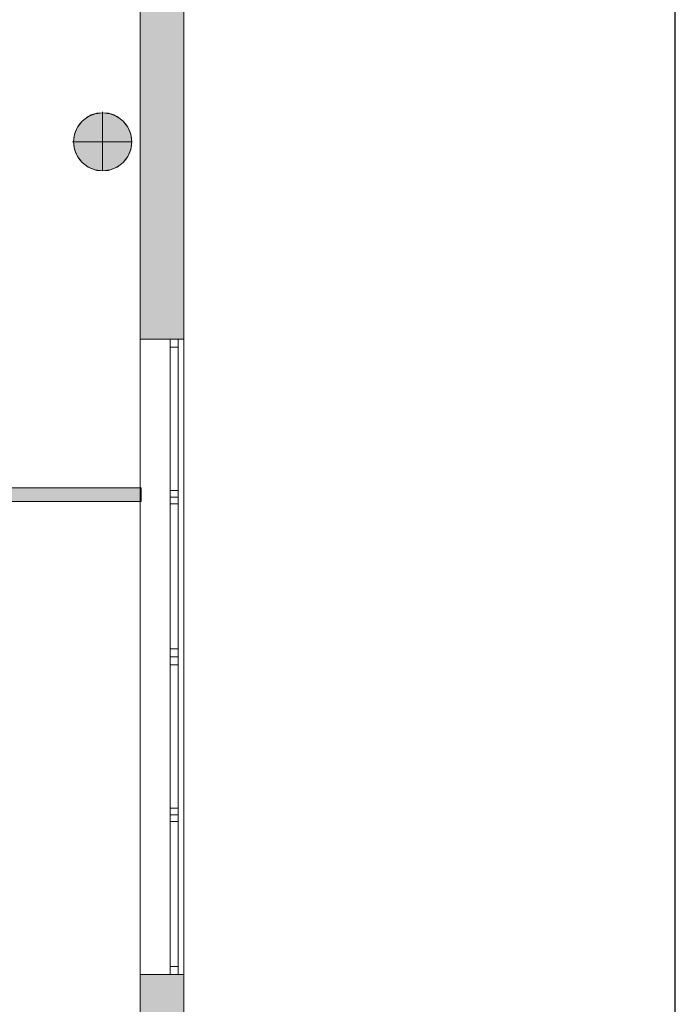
# Model space of a CAD drawing. Header units: inches. Extents: x 15 to 546804, y -66 to 267312.
# Tile 102 of 256: x 414167 to 419019, y 62458 to 69741. Entities that reach past the tile are written whole.
import ezdxf

# ---------------------------------------------------------------- set-up
doc = ezdxf.new("R2010")
doc.units = ezdxf.units.IN
doc.header["$MEASUREMENT"] = 0
doc.layers.add('Zone-1', color=4, linetype='Continuous')

msp = doc.modelspace()

# ---------------------------------------------------------------- hatches: boundary and pattern name
at = {"lineweight": 20}
h = msp.add_hatch(color=7, dxfattribs=at)
h.dxf.hatch_style = 1
h.paths.add_polyline_path([(414996, 68836.3, 1), (414565.1, 68836.3, 1)])
h = msp.add_hatch(color=7, dxfattribs=at)
h.dxf.hatch_style = 1
h.paths.add_polyline_path([(416030.8, 62237.8), (415380.6, 62237.8), (415380.6, 61917.8), (416030.8, 61917.8)])
h.paths.add_polyline_path([(415380.6, 62237.8), (415380.6, 62677.8), (415058.6, 62677.8), (415058.6, 61917.8), (415380.6, 61917.8)])
at = {"layer": 'Zone-1', "lineweight": 20}
h = msp.add_hatch(color=7, dxfattribs=at)
h.dxf.hatch_style = 1
h.paths.add_polyline_path([(415380.6, 69922.8), (415058.6, 69922.8), (415058.6, 67377.8), (415380.6, 67377.8)])
h.paths.add_polyline_path([(415380.6, 76317.8), (415058.6, 76317.8), (415058.6, 74622.8), (415380.6, 74622.8)])
h.paths.add_polyline_path([(415380.6, 76637.8), (415058.6, 76637.8), (415058.6, 76317.8), (415380.6, 76317.8)])
h = msp.add_hatch(color=7, dxfattribs=at)
h.dxf.hatch_style = 1
h.paths.add_polyline_path([(415058.6, 66277.8), (408835.9, 66277.8), (408835.9, 66177.8), (415058.6, 66177.8)])

# ---------------------------------------------------------------- linework, layer by layer
at = {"color": 7, "lineweight": 20}
for p, q in [((415058.6, 76637.8, 7500), (415058.6, 61917.8, 7500)), ((415058.6, 76637.8, 3000), (415058.6, 61917.8, 3000)), ((415380.6, 76637.8), (415380.6, 62237.8)), ((415380.6, 76637.8, 300), (415380.6, 62237.8, 300)), ((415380.6, 76637.8, 7500), (415380.6, 62237.8, 7500)), ((415380.6, 76637.8, 3000), (415380.6, 61917.8, 3000)), ((415380.6, 76637.8, 7500), (415380.6, 61917.8, 7500)), ((415380.6, 76637.8), (415380.6, 62237.8)), ((415058.6, 76317.8, 3800), (415058.6, 61917.8, 3800)), ((415058.6, 76317.8, 3000), (415058.6, 61917.8, 3000)), ((414780.6, 69060.9, 0), (414780.6, 69053.3, 0)), ((414780.6, 69053.3, 0), (414780.6, 69053.3, 7000)), ((414780.6, 69053.3, 0), (414780.6, 68622.4, 0)), ((414628.2, 68990.2, 0), (414628.2, 68990.2, 7000)), ((414672.9, 69024.4, 0), (414672.9, 69024.4, 7000)), ((414724.8, 69045.9, 0), (414724.8, 69045.9, 7000)), ((414836.3, 69045.9, 0), (414836.3, 69045.9, 7000)), ((414888.3, 69024.4, 0), (414888.3, 69024.4, 7000)), ((414932.9, 68990.2, 0), (414932.9, 68990.2, 7000)), ((414594, 68945.5, 0), (414594, 68945.5, 7000)), ((414967.1, 68945.5, 0), (414967.1, 68945.5, 7000)), ((414557.5, 68837.8, 0), (414565.1, 68837.8, 0)), ((414565.1, 68837.8, 0), (414565.1, 68837.8, 7000)), ((414565.1, 68837.8, 0), (414996, 68837.8, 0)), ((414572.5, 68893.6, 0), (414572.5, 68893.6, 7000)), ((414988.7, 68893.6, 0), (414988.7, 68893.6, 7000)), ((414996, 68837.8, 0), (414996, 68837.8, 7000)), ((414572.5, 68782.1, 0), (414572.5, 68782.1, 7000)), ((414988.7, 68782.1, 0), (414988.7, 68782.1, 7000)), ((414594, 68730.1, 0), (414594, 68730.1, 7000)), ((414628.2, 68685.5, 0), (414628.2, 68685.5, 7000)), ((414932.9, 68685.5, 0), (414932.9, 68685.5, 7000)), ((414967.1, 68730.1, 0), (414967.1, 68730.1, 7000)), ((414672.9, 68651.3, 0), (414672.9, 68651.3, 7000)), ((414724.8, 68629.7, 0), (414724.8, 68629.7, 7000)), ((414780.6, 68622.4, 0), (414780.6, 68622.4, 7000)), ((414836.3, 68629.7, 0), (414836.3, 68629.7, 7000)), ((414888.3, 68651.3, 0), (414888.3, 68651.3, 7000)), ((415058.6, 62677.8, 4476.5), (415058.6, 67377.8, 4476.5)), ((415058.6, 67377.8, 4476.5), (415058.6, 67377.8, 6076.5)), ((415058.6, 67377.8, 6076.5), (415058.6, 62677.8, 6076.5)), ((415380.6, 67377.8, 4476.5), (415058.6, 67377.8, 4476.5)), ((415380.6, 67377.8, 6076.5), (415058.6, 67377.8, 6076.5)), ((415280.6, 62677.8, 4476.5), (415280.6, 67377.8, 4476.5)), ((415280.6, 67377.8, 4476.5), (415280.6, 67377.8, 6076.5)), ((415280.6, 67377.8, 6076.5), (415280.6, 62677.8, 6076.5)), ((415380.6, 67377.8, 4476.5), (415280.6, 67377.8, 4476.5)), ((415380.6, 67377.8, 6076.5), (415280.6, 67377.8, 6076.5)), ((415280.6, 67377.8, 4476.5), (415280.6, 65027.8, 4476.5)), ((415340.6, 67377.8, 4476.5), (415280.6, 67377.8, 4476.5)), ((415340.6, 67377.8, 6076.5), (415280.6, 67377.8, 6076.5)), ((415280.6, 65027.8, 6076.5), (415280.6, 67377.8, 6076.5)), ((415280.6, 67377.8, 6076.5), (415280.6, 67377.8, 4476.5)), ((415340.6, 67377.8, 4476.5), (415340.6, 65027.8, 4476.5)), ((415340.6, 65027.8, 6076.5), (415340.6, 67377.8, 6076.5)), ((415340.6, 67377.8, 6076.5), (415340.6, 67377.8, 4476.5)), ((415380.6, 67377.8, 6076.5), (415380.6, 62677.8, 6076.5)), ((415380.6, 62677.8, 4476.5), (415380.6, 67377.8, 4476.5)), ((415380.6, 67377.8, 4476.5), (415380.6, 67377.8, 6076.5)), ((415380.6, 67377.8, 6076.5), (415380.6, 62677.8, 6076.5)), ((415380.6, 67377.8, 4476.5), (415380.6, 67377.8, 6076.5)), ((415380.6, 62677.8, 4476.5), (415380.6, 67377.8, 4476.5)), ((415340.6, 67317.8, 4536.5), (415280.6, 67317.8, 4536.5)), ((415280.6, 65087.8, 4536.5), (415280.6, 67317.8, 4536.5)), ((415340.6, 67317.8, 6016.5), (415280.6, 67317.8, 6016.5)), ((415280.6, 67317.8, 4536.5), (415280.6, 67317.8, 6016.5)), ((415280.6, 67317.8, 6016.5), (415280.6, 65087.8, 6016.5)), ((415340.6, 65087.8, 4536.5), (415340.6, 67317.8, 4536.5)), ((415340.6, 67317.8, 4536.5), (415340.6, 67317.8, 6016.5)), ((415340.6, 67317.8, 6016.5), (415340.6, 65087.8, 6016.5)), ((408835.9, 66277.8, 3200), (415065.9, 66277.8, 3200)), ((408835.9, 66277.8, 0), (415065.9, 66277.8, 0)), ((415065.9, 66277.8, 0), (415065.9, 66277.8, 3200)), ((415065.9, 66177.8, 0), (415065.9, 66277.8, 0)), ((415065.9, 66277.8, 3200), (415065.9, 66177.8, 3200)), ((415340.6, 66259.8, 6016.5), (415280.6, 66259.8, 6016.5)), ((415280.6, 66259.8, 6016.5), (415280.6, 66209.8, 6016.5)), ((415340.6, 66259.8, 4536.5), (415280.6, 66259.8, 4536.5)), ((415280.6, 66259.8, 4536.5), (415280.6, 66259.8, 6016.5)), ((415280.6, 66209.8, 4536.5), (415280.6, 66259.8, 4536.5)), ((415340.6, 66209.8, 6016.5), (415280.6, 66209.8, 6016.5)), ((415280.6, 66209.8, 6016.5), (415280.6, 66159.8, 6016.5)), ((415340.6, 66209.8, 4536.5), (415280.6, 66209.8, 4536.5)), ((415280.6, 66209.8, 4536.5), (415280.6, 66209.8, 6016.5)), ((415280.6, 66159.8, 4536.5), (415280.6, 66209.8, 4536.5)), ((415340.6, 66209.8, 6016.5), (415280.6, 66209.8, 6016.5)), ((415340.6, 66209.8, 4536.5), (415280.6, 66209.8, 4536.5)), ((415280.6, 66209.8, 6016.5), (415280.6, 66209.8, 4536.5)), ((415340.6, 66259.8, 6016.5), (415340.6, 66209.8, 6016.5)), ((415340.6, 66259.8, 4536.5), (415340.6, 66259.8, 6016.5)), ((415340.6, 66209.8, 4536.5), (415340.6, 66259.8, 4536.5)), ((415340.6, 66209.8, 6016.5), (415340.6, 66159.8, 6016.5)), ((415340.6, 66209.8, 4536.5), (415340.6, 66209.8, 6016.5)), ((415340.6, 66159.8, 4536.5), (415340.6, 66209.8, 4536.5)), ((415340.6, 66209.8, 6016.5), (415340.6, 66209.8, 4536.5)), ((408835.9, 66177.8, 0), (415065.9, 66177.8, 0)), ((408835.9, 66177.8, 3200), (415065.9, 66177.8, 3200)), ((415065.9, 66177.8, 3200), (415065.9, 66177.8, 0)), ((415340.6, 66159.8, 6016.5), (415280.6, 66159.8, 6016.5)), ((415340.6, 66159.8, 4536.5), (415280.6, 66159.8, 4536.5)), ((415280.6, 66159.8, 6016.5), (415280.6, 66159.8, 4536.5)), ((415340.6, 66159.8, 6016.5), (415340.6, 66159.8, 4536.5)), ((415280.6, 65087.8, 6016.5), (415280.6, 65087.8, 4536.5)), ((415340.6, 65087.8, 4536.5), (415280.6, 65087.8, 4536.5)), ((415340.6, 65087.8, 6016.5), (415280.6, 65087.8, 6016.5)), ((415280.6, 65052.8, 6016.5), (415280.6, 65002.8, 6016.5)), ((415280.6, 65052.8, 4536.5), (415280.6, 65052.8, 6016.5)), ((415280.6, 65002.8, 4536.5), (415280.6, 65052.8, 4536.5)), ((415340.6, 65087.8, 6016.5), (415340.6, 65087.8, 4536.5)), ((415340.6, 65052.8, 6016.5), (415340.6, 65002.8, 6016.5)), ((415340.6, 65052.8, 4536.5), (415340.6, 65052.8, 6016.5)), ((415340.6, 65002.8, 4536.5), (415340.6, 65052.8, 4536.5)), ((415340.6, 65027.8, 4476.5), (415280.6, 65027.8, 4476.5)), ((415340.6, 65027.8, 6076.5), (415280.6, 65027.8, 6076.5)), ((415280.6, 65027.8, 4476.5), (415280.6, 65027.8, 6076.5)), ((415280.6, 65027.8, 4476.5), (415280.6, 62677.8, 4476.5)), ((415340.6, 65027.8, 4476.5), (415280.6, 65027.8, 4476.5)), ((415340.6, 65027.8, 6076.5), (415280.6, 65027.8, 6076.5)), ((415280.6, 62677.8, 6076.5), (415280.6, 65027.8, 6076.5)), ((415280.6, 65027.8, 6076.5), (415280.6, 65027.8, 4476.5)), ((415280.6, 65002.8, 6016.5), (415280.6, 65002.8, 4536.5)), ((415340.6, 65027.8, 4476.5), (415340.6, 65027.8, 6076.5)), ((415340.6, 65027.8, 4476.5), (415340.6, 62677.8, 4476.5)), ((415340.6, 62677.8, 6076.5), (415340.6, 65027.8, 6076.5)), ((415340.6, 65027.8, 6076.5), (415340.6, 65027.8, 4476.5)), ((415340.6, 65002.8, 6016.5), (415340.6, 65002.8, 4536.5)), ((415340.6, 64967.8, 4536.5), (415280.6, 64967.8, 4536.5)), ((415280.6, 62737.8, 4536.5), (415280.6, 64967.8, 4536.5)), ((415340.6, 64967.8, 6016.5), (415280.6, 64967.8, 6016.5)), ((415280.6, 64967.8, 4536.5), (415280.6, 64967.8, 6016.5)), ((415280.6, 64967.8, 6016.5), (415280.6, 62737.8, 6016.5)), ((415340.6, 62737.8, 4536.5), (415340.6, 64967.8, 4536.5)), ((415340.6, 64967.8, 4536.5), (415340.6, 64967.8, 6016.5)), ((415340.6, 64967.8, 6016.5), (415340.6, 62737.8, 6016.5)), ((415280.6, 63895.8, 6016.5), (415280.6, 63845.8, 6016.5)), ((415280.6, 63895.8, 4536.5), (415280.6, 63895.8, 6016.5)), ((415280.6, 63845.8, 4536.5), (415280.6, 63895.8, 4536.5)), ((415340.6, 63895.8, 6016.5), (415340.6, 63845.8, 6016.5)), ((415340.6, 63895.8, 4536.5), (415340.6, 63895.8, 6016.5)), ((415340.6, 63845.8, 4536.5), (415340.6, 63895.8, 4536.5)), ((415340.6, 63859.8, 6016.5), (415280.6, 63859.8, 6016.5)), ((415340.6, 63859.8, 4536.5), (415280.6, 63859.8, 4536.5)), ((415340.6, 63859.8, 6016.5), (415280.6, 63859.8, 6016.5)), ((415280.6, 63859.8, 6016.5), (415280.6, 63809.8, 6016.5)), ((415340.6, 63859.8, 4536.5), (415280.6, 63859.8, 4536.5)), ((415280.6, 63859.8, 4536.5), (415280.6, 63859.8, 6016.5)), ((415280.6, 63809.8, 4536.5), (415280.6, 63859.8, 4536.5)), ((415280.6, 63845.8, 6016.5), (415280.6, 63845.8, 4536.5)), ((415340.6, 63809.8, 6016.5), (415280.6, 63809.8, 6016.5)), ((415340.6, 63809.8, 4536.5), (415280.6, 63809.8, 4536.5)), ((415280.6, 63809.8, 6016.5), (415280.6, 63809.8, 4536.5)), ((415340.6, 63859.8, 6016.5), (415340.6, 63809.8, 6016.5)), ((415340.6, 63859.8, 4536.5), (415340.6, 63859.8, 6016.5)), ((415340.6, 63809.8, 4536.5), (415340.6, 63859.8, 4536.5)), ((415340.6, 63845.8, 6016.5), (415340.6, 63845.8, 4536.5)), ((415340.6, 63809.8, 6016.5), (415340.6, 63809.8, 4536.5)), ((415280.6, 62737.8, 6016.5), (415280.6, 62737.8, 4536.5)), ((415340.6, 62737.8, 4536.5), (415280.6, 62737.8, 4536.5)), ((415340.6, 62737.8, 6016.5), (415280.6, 62737.8, 6016.5)), ((415340.6, 62737.8, 6016.5), (415340.6, 62737.8, 4536.5)), ((415058.6, 62677.8, 6076.5), (415058.6, 62677.8, 4476.5)), ((415380.6, 62677.8, 4476.5), (415058.6, 62677.8, 4476.5)), ((415380.6, 62677.8, 6076.5), (415058.6, 62677.8, 6076.5)), ((415280.6, 62677.8, 6076.5), (415280.6, 62677.8, 4476.5)), ((415380.6, 62677.8, 4476.5), (415280.6, 62677.8, 4476.5)), ((415380.6, 62677.8, 6076.5), (415280.6, 62677.8, 6076.5)), ((415340.6, 62677.8, 4476.5), (415280.6, 62677.8, 4476.5)), ((415340.6, 62677.8, 6076.5), (415280.6, 62677.8, 6076.5)), ((415280.6, 62677.8, 4476.5), (415280.6, 62677.8, 6076.5)), ((415340.6, 62677.8, 4476.5), (415340.6, 62677.8, 6076.5)), ((415380.6, 62677.8, 6076.5), (415380.6, 62677.8, 4476.5)), ((415380.6, 62677.8, 6076.5), (415380.6, 62677.8, 4476.5))]:
    msp.add_line(p, q, dxfattribs=at)
msp.add_lwpolyline([(394785, 48450), (419019, 48450), (419019, 80614), (394785, 80614)], close=True)
for centre in [(414780.6, 68837.8, 7000), (414780.6, 68837.8, 0)]:
    msp.add_circle(centre, 215.4, dxfattribs=at)
for points, invisible_edges in [([(415058.6, 62677.8, 6076.5), (415058.6, 61917.8, 7500), (415058.6, 76637.8, 7500)], 13), ([(415058.6, 62677.8, 6076.5), (415058.6, 76637.8, 7500), (415058.6, 67377.8, 6076.5)], 3), ([(415058.6, 61917.8, 3000), (415058.6, 62677.8, 4476.5), (415058.6, 76637.8, 3000)], 3), ([(415058.6, 76637.8, 3000), (415058.6, 62677.8, 4476.5), (415058.6, 67377.8, 4476.5)], 13), ([(415380.6, 61917.8, 7500), (415058.6, 76637.8, 7500), (415058.6, 61917.8, 7500)], 1), ([(415058.6, 76637.8, 7500), (415380.6, 61917.8, 7500), (415380.6, 76637.8, 7500)], 1), ([(415380.6, 76637.8, 3000), (415058.6, 61917.8, 3000), (415058.6, 76637.8, 3000)], 1), ([(415058.6, 61917.8, 3000), (415380.6, 76637.8, 3000), (415380.6, 61917.8, 3000)], 1), ([(415380.6, 76637.8), (415380.6, 62237.8, 300), (415380.6, 62237.8)], 1), ([(415380.6, 62237.8, 300), (415380.6, 76637.8), (415380.6, 76637.8, 300)], 1), ([(415380.6, 62677.8, 4476.5), (415380.6, 61917.8, 3000), (415380.6, 76637.8, 3000)], 13), ([(415380.6, 62677.8, 4476.5), (415380.6, 76637.8, 3000), (415380.6, 67377.8, 4476.5)], 3), ([(415380.6, 61917.8, 7500), (415380.6, 62677.8, 6076.5), (415380.6, 76637.8, 7500)], 3), ([(415380.6, 76637.8, 7500), (415380.6, 62677.8, 6076.5), (415380.6, 67377.8, 6076.5)], 13), ([(415058.6, 76317.8, 3000), (415058.6, 61917.8, 3800), (415058.6, 61917.8, 3000)], 1), ([(415058.6, 61917.8, 3800), (415058.6, 76317.8, 3000), (415058.6, 76317.8, 3800)], 1), ([(415058.6, 67377.8, 6076.5), (415058.6, 69922.8, 6076.5), (415058.6, 67377.8, 4476.5)], 3), ([(415058.6, 69922.8, 4476.5), (415058.6, 67377.8, 4476.5), (415058.6, 69922.8, 6076.5)], 3), ([(415380.6, 67377.8, 4476.5), (415380.6, 69922.8, 4476.5), (415380.6, 67377.8, 6076.5)], 3), ([(415380.6, 69922.8, 6076.5), (415380.6, 67377.8, 6076.5), (415380.6, 69922.8, 4476.5)], 3), ([(414724.8, 69045.9, 7000), (414780.6, 69053.3, 0), (414724.8, 69045.9, 0)], 1), ([(414780.6, 69053.3, 0), (414724.8, 69045.9, 7000), (414780.6, 69053.3, 7000)], 1), ([(414724.8, 68629.7, 0), (414724.8, 69045.9, 0), (414780.6, 69053.3, 0)], 13), ([(414724.8, 68629.7, 0), (414780.6, 69053.3, 0), (414780.6, 68622.4, 0)], 3), ([(414724.8, 69045.9, 7000), (414780.6, 68622.4, 7000), (414780.6, 69053.3, 7000)], 3), ([(414780.6, 69053.3, 7000), (414836.3, 69045.9, 0), (414780.6, 69053.3, 0)], 1), ([(414836.3, 69045.9, 0), (414780.6, 69053.3, 7000), (414836.3, 69045.9, 7000)], 1), ([(414780.6, 68622.4, 0), (414780.6, 69053.3, 0), (414836.3, 69045.9, 0)], 13), ([(414780.6, 69053.3, 7000), (414780.6, 68622.4, 7000), (414836.3, 68629.7, 7000)], 13), ([(414780.6, 69053.3, 7000), (414836.3, 68629.7, 7000), (414836.3, 69045.9, 7000)], 3), ([(414594, 68730.1, 0), (414594, 68945.5, 0), (414628.2, 68990.2, 0)], 13), ([(414594, 68730.1, 0), (414628.2, 68990.2, 0), (414628.2, 68685.5, 0)], 3), ([(414628.2, 68990.2, 7000), (414594, 68945.5, 0), (414594, 68945.5, 7000)], 1), ([(414594, 68945.5, 0), (414628.2, 68990.2, 7000), (414628.2, 68990.2, 0)], 1), ([(414594, 68945.5, 7000), (414628.2, 68685.5, 7000), (414628.2, 68990.2, 7000)], 3), ([(414628.2, 68685.5, 0), (414628.2, 68990.2, 0), (414672.9, 69024.4, 0)], 13), ([(414628.2, 68685.5, 0), (414672.9, 69024.4, 0), (414672.9, 68651.3, 0)], 3), ([(414628.2, 68990.2, 7000), (414672.9, 69024.4, 0), (414628.2, 68990.2, 0)], 1), ([(414672.9, 69024.4, 0), (414628.2, 68990.2, 7000), (414672.9, 69024.4, 7000)], 1), ([(414628.2, 68990.2, 7000), (414672.9, 68651.3, 7000), (414672.9, 69024.4, 7000)], 3), ([(414628.2, 68990.2, 7000), (414628.2, 68685.5, 7000), (414672.9, 68651.3, 7000)], 13), ([(414672.9, 69024.4, 7000), (414724.8, 69045.9, 0), (414672.9, 69024.4, 0)], 1), ([(414724.8, 69045.9, 0), (414672.9, 69024.4, 7000), (414724.8, 69045.9, 7000)], 1), ([(414672.9, 68651.3, 0), (414672.9, 69024.4, 0), (414724.8, 69045.9, 0)], 13), ([(414672.9, 68651.3, 0), (414724.8, 69045.9, 0), (414724.8, 68629.7, 0)], 3), ([(414672.9, 69024.4, 7000), (414724.8, 68629.7, 7000), (414724.8, 69045.9, 7000)], 3), ([(414672.9, 69024.4, 7000), (414672.9, 68651.3, 7000), (414724.8, 68629.7, 7000)], 13), ([(414724.8, 69045.9, 7000), (414724.8, 68629.7, 7000), (414780.6, 68622.4, 7000)], 13), ([(414780.6, 68622.4, 0), (414836.3, 69045.9, 0), (414836.3, 68629.7, 0)], 3), ([(414836.3, 69045.9, 7000), (414888.3, 69024.4, 0), (414836.3, 69045.9, 0)], 1), ([(414888.3, 69024.4, 0), (414836.3, 69045.9, 7000), (414888.3, 69024.4, 7000)], 1), ([(414836.3, 68629.7, 0), (414836.3, 69045.9, 0), (414888.3, 69024.4, 0)], 13), ([(414836.3, 69045.9, 7000), (414836.3, 68629.7, 7000), (414888.3, 68651.3, 7000)], 13), ([(414836.3, 69045.9, 7000), (414888.3, 68651.3, 7000), (414888.3, 69024.4, 7000)], 3), ([(414836.3, 68629.7, 0), (414888.3, 69024.4, 0), (414888.3, 68651.3, 0)], 3), ([(414888.3, 69024.4, 7000), (414932.9, 68990.2, 0), (414888.3, 69024.4, 0)], 1), ([(414932.9, 68990.2, 0), (414888.3, 69024.4, 7000), (414932.9, 68990.2, 7000)], 1), ([(414888.3, 68651.3, 0), (414888.3, 69024.4, 0), (414932.9, 68990.2, 0)], 13), ([(414888.3, 69024.4, 7000), (414888.3, 68651.3, 7000), (414932.9, 68685.5, 7000)], 13), ([(414888.3, 69024.4, 7000), (414932.9, 68685.5, 7000), (414932.9, 68990.2, 7000)], 3), ([(414888.3, 68651.3, 0), (414932.9, 68990.2, 0), (414932.9, 68685.5, 0)], 3), ([(414932.9, 68990.2, 0), (414967.1, 68945.5, 7000), (414967.1, 68945.5, 0)], 1), ([(414967.1, 68945.5, 7000), (414932.9, 68990.2, 0), (414932.9, 68990.2, 7000)], 1), ([(414932.9, 68685.5, 0), (414932.9, 68990.2, 0), (414967.1, 68945.5, 0)], 13), ([(414932.9, 68990.2, 7000), (414932.9, 68685.5, 7000), (414967.1, 68730.1, 7000)], 13), ([(414932.9, 68990.2, 7000), (414967.1, 68730.1, 7000), (414967.1, 68945.5, 7000)], 3), ([(414572.5, 68782.1, 0), (414572.5, 68893.6, 0), (414594, 68945.5, 0)], 13), ([(414572.5, 68782.1, 0), (414594, 68945.5, 0), (414594, 68730.1, 0)], 3), ([(414594, 68945.5, 7000), (414572.5, 68893.6, 0), (414572.5, 68893.6, 7000)], 1), ([(414572.5, 68893.6, 0), (414594, 68945.5, 7000), (414594, 68945.5, 0)], 1), ([(414572.5, 68893.6, 7000), (414594, 68730.1, 7000), (414594, 68945.5, 7000)], 3), ([(414594, 68945.5, 7000), (414594, 68730.1, 7000), (414628.2, 68685.5, 7000)], 13), ([(414932.9, 68685.5, 0), (414967.1, 68945.5, 0), (414967.1, 68730.1, 0)], 3), ([(414967.1, 68945.5, 0), (414988.7, 68893.6, 7000), (414988.7, 68893.6, 0)], 1), ([(414988.7, 68893.6, 7000), (414967.1, 68945.5, 0), (414967.1, 68945.5, 7000)], 1), ([(414967.1, 68730.1, 0), (414967.1, 68945.5, 0), (414988.7, 68893.6, 0)], 13), ([(414967.1, 68945.5, 7000), (414967.1, 68730.1, 7000), (414988.7, 68782.1, 7000)], 13), ([(414967.1, 68945.5, 7000), (414988.7, 68782.1, 7000), (414988.7, 68893.6, 7000)], 3), ([(414572.5, 68893.6, 0), (414572.5, 68782.1, 0), (414565.1, 68837.8, 0)], 1), ([(414572.5, 68893.6, 7000), (414565.1, 68837.8, 0), (414565.1, 68837.8, 7000)], 1), ([(414565.1, 68837.8, 0), (414572.5, 68893.6, 7000), (414572.5, 68893.6, 0)], 1), ([(414572.5, 68782.1, 7000), (414572.5, 68893.6, 7000), (414565.1, 68837.8, 7000)], 1), ([(414565.1, 68837.8, 7000), (414572.5, 68782.1, 0), (414572.5, 68782.1, 7000)], 1), ([(414572.5, 68782.1, 0), (414565.1, 68837.8, 7000), (414565.1, 68837.8, 0)], 1), ([(414572.5, 68893.6, 7000), (414572.5, 68782.1, 7000), (414594, 68730.1, 7000)], 13), ([(414967.1, 68730.1, 0), (414988.7, 68893.6, 0), (414988.7, 68782.1, 0)], 3), ([(414988.7, 68893.6, 0), (414996, 68837.8, 7000), (414996, 68837.8, 0)], 1), ([(414996, 68837.8, 7000), (414988.7, 68893.6, 0), (414988.7, 68893.6, 7000)], 1), ([(414988.7, 68782.1, 0), (414988.7, 68893.6, 0), (414996, 68837.8, 0)], 1), ([(414988.7, 68893.6, 7000), (414988.7, 68782.1, 7000), (414996, 68837.8, 7000)], 1), ([(414996, 68837.8, 0), (414988.7, 68782.1, 7000), (414988.7, 68782.1, 0)], 1), ([(414988.7, 68782.1, 7000), (414996, 68837.8, 0), (414996, 68837.8, 7000)], 1), ([(414572.5, 68782.1, 7000), (414594, 68730.1, 0), (414594, 68730.1, 7000)], 1), ([(414594, 68730.1, 0), (414572.5, 68782.1, 7000), (414572.5, 68782.1, 0)], 1), ([(414988.7, 68782.1, 0), (414967.1, 68730.1, 7000), (414967.1, 68730.1, 0)], 1), ([(414967.1, 68730.1, 7000), (414988.7, 68782.1, 0), (414988.7, 68782.1, 7000)], 1), ([(414594, 68730.1, 7000), (414628.2, 68685.5, 0), (414628.2, 68685.5, 7000)], 1), ([(414628.2, 68685.5, 0), (414594, 68730.1, 7000), (414594, 68730.1, 0)], 1), ([(414672.9, 68651.3, 7000), (414628.2, 68685.5, 0), (414672.9, 68651.3, 0)], 1), ([(414628.2, 68685.5, 0), (414672.9, 68651.3, 7000), (414628.2, 68685.5, 7000)], 1), ([(414932.9, 68685.5, 7000), (414888.3, 68651.3, 0), (414932.9, 68685.5, 0)], 1), ([(414888.3, 68651.3, 0), (414932.9, 68685.5, 7000), (414888.3, 68651.3, 7000)], 1), ([(414967.1, 68730.1, 0), (414932.9, 68685.5, 7000), (414932.9, 68685.5, 0)], 1), ([(414932.9, 68685.5, 7000), (414967.1, 68730.1, 0), (414967.1, 68730.1, 7000)], 1), ([(414724.8, 68629.7, 7000), (414672.9, 68651.3, 0), (414724.8, 68629.7, 0)], 1), ([(414672.9, 68651.3, 0), (414724.8, 68629.7, 7000), (414672.9, 68651.3, 7000)], 1), ([(414780.6, 68622.4, 7000), (414724.8, 68629.7, 0), (414780.6, 68622.4, 0)], 1), ([(414724.8, 68629.7, 0), (414780.6, 68622.4, 7000), (414724.8, 68629.7, 7000)], 1), ([(414836.3, 68629.7, 7000), (414780.6, 68622.4, 0), (414836.3, 68629.7, 0)], 1), ([(414780.6, 68622.4, 0), (414836.3, 68629.7, 7000), (414780.6, 68622.4, 7000)], 1), ([(414888.3, 68651.3, 7000), (414836.3, 68629.7, 0), (414888.3, 68651.3, 0)], 1), ([(414836.3, 68629.7, 0), (414888.3, 68651.3, 7000), (414836.3, 68629.7, 7000)], 1), ([(415380.6, 62677.8, 4476.5), (415058.6, 67377.8, 4476.5), (415058.6, 62677.8, 4476.5)], 1), ([(415058.6, 67377.8, 4476.5), (415380.6, 62677.8, 4476.5), (415380.6, 67377.8, 4476.5)], 1), ([(415380.6, 67377.8, 6076.5), (415058.6, 67377.8, 4476.5), (415380.6, 67377.8, 4476.5)], 1), ([(415058.6, 67377.8, 4476.5), (415380.6, 67377.8, 6076.5), (415058.6, 67377.8, 6076.5)], 1), ([(415380.6, 67377.8, 6076.5), (415058.6, 62677.8, 6076.5), (415058.6, 67377.8, 6076.5)], 1), ([(415058.6, 62677.8, 6076.5), (415380.6, 67377.8, 6076.5), (415380.6, 62677.8, 6076.5)], 1), ([(415280.6, 67377.8, 4476.5), (415280.6, 62677.8, 6076.5), (415280.6, 62677.8, 4476.5)], 1), ([(415280.6, 62677.8, 6076.5), (415280.6, 67377.8, 4476.5), (415280.6, 67377.8, 6076.5)], 1), ([(415380.6, 62677.8, 4476.5), (415280.6, 67377.8, 4476.5), (415280.6, 62677.8, 4476.5)], 1), ([(415280.6, 67377.8, 4476.5), (415380.6, 62677.8, 4476.5), (415380.6, 67377.8, 4476.5)], 1), ([(415380.6, 67377.8, 6076.5), (415280.6, 67377.8, 4476.5), (415380.6, 67377.8, 4476.5)], 1), ([(415280.6, 67377.8, 4476.5), (415380.6, 67377.8, 6076.5), (415280.6, 67377.8, 6076.5)], 1), ([(415380.6, 67377.8, 6076.5), (415280.6, 62677.8, 6076.5), (415280.6, 67377.8, 6076.5)], 1), ([(415280.6, 62677.8, 6076.5), (415380.6, 67377.8, 6076.5), (415380.6, 62677.8, 6076.5)], 1), ([(415280.6, 67377.8, 4476.5), (415280.6, 67317.8, 4536.5), (415280.6, 67377.8, 6076.5)], 3), ([(415280.6, 67317.8, 4536.5), (415280.6, 67377.8, 4476.5), (415280.6, 65027.8, 4476.5)], 13), ([(415280.6, 67377.8, 6076.5), (415280.6, 67317.8, 6016.5), (415280.6, 65027.8, 6076.5)], 3), ([(415280.6, 67317.8, 6016.5), (415280.6, 67377.8, 6076.5), (415280.6, 67317.8, 4536.5)], 3), ([(415280.6, 65027.8, 4476.5), (415340.6, 67377.8, 4476.5), (415340.6, 65027.8, 4476.5)], 1), ([(415340.6, 67377.8, 4476.5), (415280.6, 65027.8, 4476.5), (415280.6, 67377.8, 4476.5)], 1), ([(415280.6, 67377.8, 6076.5), (415340.6, 65027.8, 6076.5), (415340.6, 67377.8, 6076.5)], 1), ([(415340.6, 65027.8, 6076.5), (415280.6, 67377.8, 6076.5), (415280.6, 65027.8, 6076.5)], 1), ([(415280.6, 67377.8, 6076.5), (415340.6, 67377.8, 4476.5), (415280.6, 67377.8, 4476.5)], 1), ([(415340.6, 67377.8, 4476.5), (415280.6, 67377.8, 6076.5), (415340.6, 67377.8, 6076.5)], 1), ([(415340.6, 67377.8, 6076.5), (415340.6, 67317.8, 6016.5), (415340.6, 67377.8, 4476.5)], 3), ([(415340.6, 67317.8, 6016.5), (415340.6, 67377.8, 6076.5), (415340.6, 65027.8, 6076.5)], 13), ([(415340.6, 67377.8, 4476.5), (415340.6, 67317.8, 4536.5), (415340.6, 65027.8, 4476.5)], 3), ([(415340.6, 67317.8, 4536.5), (415340.6, 67377.8, 4476.5), (415340.6, 67317.8, 6016.5)], 3), ([(415280.6, 67317.8, 4536.5), (415280.6, 65027.8, 4476.5), (415280.6, 65087.8, 4536.5)], 3), ([(415280.6, 65027.8, 6076.5), (415280.6, 67317.8, 6016.5), (415280.6, 65087.8, 6016.5)], 13), ([(415280.6, 65087.8, 6016.5), (415340.6, 67317.8, 6016.5), (415340.6, 65087.8, 6016.5)], 1), ([(415340.6, 67317.8, 6016.5), (415280.6, 65087.8, 6016.5), (415280.6, 67317.8, 6016.5)], 1), ([(415280.6, 67317.8, 4536.5), (415340.6, 65087.8, 4536.5), (415340.6, 67317.8, 4536.5)], 1), ([(415340.6, 65087.8, 4536.5), (415280.6, 67317.8, 4536.5), (415280.6, 65087.8, 4536.5)], 1), ([(415340.6, 67317.8, 6016.5), (415280.6, 67317.8, 4536.5), (415340.6, 67317.8, 4536.5)], 1), ([(415280.6, 67317.8, 4536.5), (415340.6, 67317.8, 6016.5), (415280.6, 67317.8, 6016.5)], 1), ([(415340.6, 67317.8, 6016.5), (415340.6, 65027.8, 6076.5), (415340.6, 65087.8, 6016.5)], 3), ([(415340.6, 65027.8, 4476.5), (415340.6, 67317.8, 4536.5), (415340.6, 65087.8, 4536.5)], 13), ([(408835.9, 66277.8, 3200), (415065.9, 66277.8, 0), (408835.9, 66277.8, 0)], 1), ([(415065.9, 66277.8, 0), (408835.9, 66277.8, 3200), (415065.9, 66277.8, 3200)], 1), ([(415065.9, 66277.8, 0), (408835.9, 66177.8, 0), (408835.9, 66277.8, 0)], 1), ([(408835.9, 66177.8, 0), (415065.9, 66277.8, 0), (415065.9, 66177.8, 0)], 1), ([(415065.9, 66177.8, 3200), (408835.9, 66277.8, 3200), (408835.9, 66177.8, 3200)], 1), ([(408835.9, 66277.8, 3200), (415065.9, 66177.8, 3200), (415065.9, 66277.8, 3200)], 1), ([(415065.9, 66277.8, 0), (415065.9, 66177.8, 3200), (415065.9, 66177.8, 0)], 1), ([(415065.9, 66177.8, 3200), (415065.9, 66277.8, 0), (415065.9, 66277.8, 3200)], 1), ([(415280.6, 66209.8, 4536.5), (415280.6, 66259.8, 6016.5), (415280.6, 66259.8, 4536.5)], 1), ([(415280.6, 66259.8, 6016.5), (415280.6, 66209.8, 4536.5), (415280.6, 66209.8, 6016.5)], 1), ([(415280.6, 66209.8, 4536.5), (415340.6, 66259.8, 4536.5), (415340.6, 66209.8, 4536.5)], 1), ([(415340.6, 66259.8, 4536.5), (415280.6, 66209.8, 4536.5), (415280.6, 66259.8, 4536.5)], 1), ([(415280.6, 66259.8, 6016.5), (415340.6, 66259.8, 4536.5), (415280.6, 66259.8, 4536.5)], 1), ([(415340.6, 66259.8, 4536.5), (415280.6, 66259.8, 6016.5), (415340.6, 66259.8, 6016.5)], 1), ([(415280.6, 66259.8, 6016.5), (415340.6, 66209.8, 6016.5), (415340.6, 66259.8, 6016.5)], 1), ([(415340.6, 66209.8, 6016.5), (415280.6, 66259.8, 6016.5), (415280.6, 66209.8, 6016.5)], 1), ([(415340.6, 66209.8, 6016.5), (415280.6, 66209.8, 4536.5), (415340.6, 66209.8, 4536.5)], 1), ([(415280.6, 66209.8, 4536.5), (415340.6, 66209.8, 6016.5), (415280.6, 66209.8, 6016.5)], 1), ([(415280.6, 66159.8, 4536.5), (415280.6, 66209.8, 6016.5), (415280.6, 66209.8, 4536.5)], 1), ([(415280.6, 66209.8, 6016.5), (415280.6, 66159.8, 4536.5), (415280.6, 66159.8, 6016.5)], 1), ([(415280.6, 66159.8, 4536.5), (415340.6, 66209.8, 4536.5), (415340.6, 66159.8, 4536.5)], 1), ([(415340.6, 66209.8, 4536.5), (415280.6, 66159.8, 4536.5), (415280.6, 66209.8, 4536.5)], 1), ([(415280.6, 66209.8, 6016.5), (415340.6, 66209.8, 4536.5), (415280.6, 66209.8, 4536.5)], 1), ([(415340.6, 66209.8, 4536.5), (415280.6, 66209.8, 6016.5), (415340.6, 66209.8, 6016.5)], 1), ([(415280.6, 66209.8, 6016.5), (415340.6, 66159.8, 6016.5), (415340.6, 66209.8, 6016.5)], 1), ([(415340.6, 66159.8, 6016.5), (415280.6, 66209.8, 6016.5), (415280.6, 66159.8, 6016.5)], 1), ([(415340.6, 66209.8, 6016.5), (415340.6, 66259.8, 4536.5), (415340.6, 66259.8, 6016.5)], 1), ([(415340.6, 66259.8, 4536.5), (415340.6, 66209.8, 6016.5), (415340.6, 66209.8, 4536.5)], 1), ([(415340.6, 66159.8, 6016.5), (415340.6, 66209.8, 4536.5), (415340.6, 66209.8, 6016.5)], 1), ([(415340.6, 66209.8, 4536.5), (415340.6, 66159.8, 6016.5), (415340.6, 66159.8, 4536.5)], 1), ([(415065.9, 66177.8, 3200), (408835.9, 66177.8, 0), (415065.9, 66177.8, 0)], 1), ([(408835.9, 66177.8, 0), (415065.9, 66177.8, 3200), (408835.9, 66177.8, 3200)], 1), ([(415340.6, 66159.8, 6016.5), (415280.6, 66159.8, 4536.5), (415340.6, 66159.8, 4536.5)], 1), ([(415280.6, 66159.8, 4536.5), (415340.6, 66159.8, 6016.5), (415280.6, 66159.8, 6016.5)], 1), ([(415280.6, 65087.8, 4536.5), (415280.6, 65027.8, 4476.5), (415280.6, 65087.8, 6016.5)], 3), ([(415280.6, 65027.8, 6076.5), (415280.6, 65087.8, 6016.5), (415280.6, 65027.8, 4476.5)], 3), ([(415280.6, 65087.8, 6016.5), (415340.6, 65087.8, 4536.5), (415280.6, 65087.8, 4536.5)], 1), ([(415340.6, 65087.8, 4536.5), (415280.6, 65087.8, 6016.5), (415340.6, 65087.8, 6016.5)], 1), ([(415280.6, 65002.8, 4536.5), (415280.6, 65052.8, 6016.5), (415280.6, 65052.8, 4536.5)], 1), ([(415280.6, 65052.8, 6016.5), (415280.6, 65002.8, 4536.5), (415280.6, 65002.8, 6016.5)], 1), ([(415340.6, 65087.8, 6016.5), (415340.6, 65027.8, 6076.5), (415340.6, 65087.8, 4536.5)], 3), ([(415340.6, 65027.8, 4476.5), (415340.6, 65087.8, 4536.5), (415340.6, 65027.8, 6076.5)], 3), ([(415340.6, 65002.8, 6016.5), (415340.6, 65052.8, 4536.5), (415340.6, 65052.8, 6016.5)], 1), ([(415340.6, 65052.8, 4536.5), (415340.6, 65002.8, 6016.5), (415340.6, 65002.8, 4536.5)], 1), ([(415280.6, 65027.8, 4476.5), (415280.6, 64967.8, 4536.5), (415280.6, 65027.8, 6076.5)], 3), ([(415280.6, 64967.8, 4536.5), (415280.6, 65027.8, 4476.5), (415280.6, 62677.8, 4476.5)], 13), ([(415280.6, 65027.8, 6076.5), (415280.6, 64967.8, 6016.5), (415280.6, 62677.8, 6076.5)], 3), ([(415280.6, 64967.8, 6016.5), (415280.6, 65027.8, 6076.5), (415280.6, 64967.8, 4536.5)], 3), ([(415280.6, 62677.8, 4476.5), (415340.6, 65027.8, 4476.5), (415340.6, 62677.8, 4476.5)], 1), ([(415340.6, 65027.8, 4476.5), (415280.6, 62677.8, 4476.5), (415280.6, 65027.8, 4476.5)], 1), ([(415280.6, 65027.8, 6076.5), (415340.6, 62677.8, 6076.5), (415340.6, 65027.8, 6076.5)], 1), ([(415340.6, 62677.8, 6076.5), (415280.6, 65027.8, 6076.5), (415280.6, 62677.8, 6076.5)], 1), ([(415280.6, 65027.8, 6076.5), (415340.6, 65027.8, 4476.5), (415280.6, 65027.8, 4476.5)], 1), ([(415340.6, 65027.8, 4476.5), (415280.6, 65027.8, 6076.5), (415340.6, 65027.8, 6076.5)], 1), ([(415340.6, 65027.8, 6076.5), (415280.6, 65027.8, 4476.5), (415340.6, 65027.8, 4476.5)], 1), ([(415280.6, 65027.8, 4476.5), (415340.6, 65027.8, 6076.5), (415280.6, 65027.8, 6076.5)], 1), ([(415340.6, 65027.8, 6076.5), (415340.6, 64967.8, 6016.5), (415340.6, 65027.8, 4476.5)], 3), ([(415340.6, 64967.8, 6016.5), (415340.6, 65027.8, 6076.5), (415340.6, 62677.8, 6076.5)], 13), ([(415340.6, 65027.8, 4476.5), (415340.6, 64967.8, 4536.5), (415340.6, 62677.8, 4476.5)], 3), ([(415340.6, 64967.8, 4536.5), (415340.6, 65027.8, 4476.5), (415340.6, 64967.8, 6016.5)], 3), ([(415280.6, 64967.8, 4536.5), (415280.6, 62677.8, 4476.5), (415280.6, 62737.8, 4536.5)], 3), ([(415280.6, 62677.8, 6076.5), (415280.6, 64967.8, 6016.5), (415280.6, 62737.8, 6016.5)], 13), ([(415280.6, 62737.8, 6016.5), (415340.6, 64967.8, 6016.5), (415340.6, 62737.8, 6016.5)], 1), ([(415340.6, 64967.8, 6016.5), (415280.6, 62737.8, 6016.5), (415280.6, 64967.8, 6016.5)], 1), ([(415280.6, 64967.8, 4536.5), (415340.6, 62737.8, 4536.5), (415340.6, 64967.8, 4536.5)], 1), ([(415340.6, 62737.8, 4536.5), (415280.6, 64967.8, 4536.5), (415280.6, 62737.8, 4536.5)], 1), ([(415340.6, 64967.8, 6016.5), (415280.6, 64967.8, 4536.5), (415340.6, 64967.8, 4536.5)], 1), ([(415280.6, 64967.8, 4536.5), (415340.6, 64967.8, 6016.5), (415280.6, 64967.8, 6016.5)], 1), ([(415340.6, 64967.8, 6016.5), (415340.6, 62677.8, 6076.5), (415340.6, 62737.8, 6016.5)], 3), ([(415340.6, 62677.8, 4476.5), (415340.6, 64967.8, 4536.5), (415340.6, 62737.8, 4536.5)], 13), ([(415280.6, 63859.8, 4536.5), (415340.6, 63909.8, 4536.5), (415340.6, 63859.8, 4536.5)], 1), ([(415340.6, 63909.8, 4536.5), (415280.6, 63859.8, 4536.5), (415280.6, 63909.8, 4536.5)], 1), ([(415280.6, 63909.8, 6016.5), (415340.6, 63859.8, 6016.5), (415340.6, 63909.8, 6016.5)], 1), ([(415340.6, 63859.8, 6016.5), (415280.6, 63909.8, 6016.5), (415280.6, 63859.8, 6016.5)], 1), ([(415280.6, 63845.8, 4536.5), (415280.6, 63895.8, 6016.5), (415280.6, 63895.8, 4536.5)], 1), ([(415280.6, 63895.8, 6016.5), (415280.6, 63845.8, 4536.5), (415280.6, 63845.8, 6016.5)], 1), ([(415340.6, 63845.8, 6016.5), (415340.6, 63895.8, 4536.5), (415340.6, 63895.8, 6016.5)], 1), ([(415340.6, 63895.8, 4536.5), (415340.6, 63845.8, 6016.5), (415340.6, 63845.8, 4536.5)], 1), ([(415280.6, 63809.8, 4536.5), (415280.6, 63859.8, 6016.5), (415280.6, 63859.8, 4536.5)], 1), ([(415280.6, 63859.8, 6016.5), (415280.6, 63809.8, 4536.5), (415280.6, 63809.8, 6016.5)], 1), ([(415280.6, 63809.8, 4536.5), (415340.6, 63859.8, 4536.5), (415340.6, 63809.8, 4536.5)], 1), ([(415340.6, 63859.8, 4536.5), (415280.6, 63809.8, 4536.5), (415280.6, 63859.8, 4536.5)], 1), ([(415280.6, 63859.8, 6016.5), (415340.6, 63859.8, 4536.5), (415280.6, 63859.8, 4536.5)], 1), ([(415340.6, 63859.8, 4536.5), (415280.6, 63859.8, 6016.5), (415340.6, 63859.8, 6016.5)], 1), ([(415280.6, 63859.8, 6016.5), (415340.6, 63809.8, 6016.5), (415340.6, 63859.8, 6016.5)], 1), ([(415340.6, 63809.8, 6016.5), (415280.6, 63859.8, 6016.5), (415280.6, 63809.8, 6016.5)], 1), ([(415340.6, 63859.8, 6016.5), (415280.6, 63859.8, 4536.5), (415340.6, 63859.8, 4536.5)], 1), ([(415280.6, 63859.8, 4536.5), (415340.6, 63859.8, 6016.5), (415280.6, 63859.8, 6016.5)], 1), ([(415340.6, 63809.8, 6016.5), (415280.6, 63809.8, 4536.5), (415340.6, 63809.8, 4536.5)], 1), ([(415280.6, 63809.8, 4536.5), (415340.6, 63809.8, 6016.5), (415280.6, 63809.8, 6016.5)], 1), ([(415340.6, 63809.8, 6016.5), (415340.6, 63859.8, 4536.5), (415340.6, 63859.8, 6016.5)], 1), ([(415340.6, 63859.8, 4536.5), (415340.6, 63809.8, 6016.5), (415340.6, 63809.8, 4536.5)], 1), ([(415280.6, 62737.8, 4536.5), (415280.6, 62677.8, 4476.5), (415280.6, 62737.8, 6016.5)], 3), ([(415280.6, 62677.8, 6076.5), (415280.6, 62737.8, 6016.5), (415280.6, 62677.8, 4476.5)], 3), ([(415280.6, 62737.8, 6016.5), (415340.6, 62737.8, 4536.5), (415280.6, 62737.8, 4536.5)], 1), ([(415340.6, 62737.8, 4536.5), (415280.6, 62737.8, 6016.5), (415340.6, 62737.8, 6016.5)], 1), ([(415340.6, 62737.8, 6016.5), (415340.6, 62677.8, 6076.5), (415340.6, 62737.8, 4536.5)], 3), ([(415340.6, 62677.8, 4476.5), (415340.6, 62737.8, 4536.5), (415340.6, 62677.8, 6076.5)], 3), ([(415058.6, 61917.8, 7500), (415058.6, 62677.8, 6076.5), (415058.6, 61917.8, 3000)], 3), ([(415058.6, 62677.8, 4476.5), (415058.6, 61917.8, 3000), (415058.6, 62677.8, 6076.5)], 3), ([(415058.6, 62677.8, 6076.5), (415380.6, 62677.8, 4476.5), (415058.6, 62677.8, 4476.5)], 1), ([(415380.6, 62677.8, 4476.5), (415058.6, 62677.8, 6076.5), (415380.6, 62677.8, 6076.5)], 1), ([(415280.6, 62677.8, 6076.5), (415380.6, 62677.8, 4476.5), (415280.6, 62677.8, 4476.5)], 1), ([(415380.6, 62677.8, 4476.5), (415280.6, 62677.8, 6076.5), (415380.6, 62677.8, 6076.5)], 1), ([(415340.6, 62677.8, 6076.5), (415280.6, 62677.8, 4476.5), (415340.6, 62677.8, 4476.5)], 1), ([(415280.6, 62677.8, 4476.5), (415340.6, 62677.8, 6076.5), (415280.6, 62677.8, 6076.5)], 1), ([(415380.6, 61917.8, 3000), (415380.6, 62677.8, 4476.5), (415380.6, 61917.8, 7500)], 3), ([(415380.6, 62677.8, 6076.5), (415380.6, 61917.8, 7500), (415380.6, 62677.8, 4476.5)], 3)]:
    msp.add_3dface(points, dxfattribs=dict(at, invisible_edges=invisible_edges))

doc.saveas('drawing.dxf')
